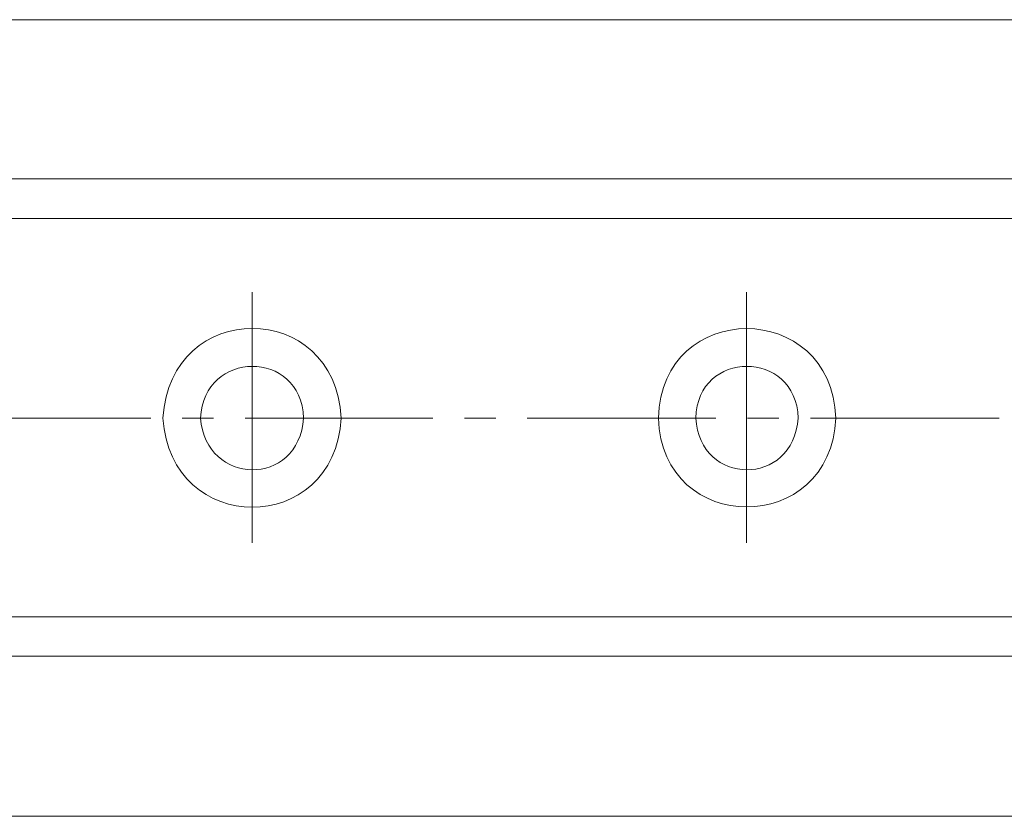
# Model space of a CAD drawing. Header units: inches. Extents: x 1352 to 2050, y -1711 to -1289.
# Tile 32 of 256: x 1459 to 1483, y -1403 to -1384. Entities that reach past the tile are written whole.
import ezdxf

# ---------------------------------------------------------------- set-up
doc = ezdxf.new("R2010")
doc.units = ezdxf.units.IN
doc.header["$MEASUREMENT"] = 0
doc.layers.add('图层 1', color=7, linetype='Continuous')

# ---------------------------------------------------------------- blocks, each defined once
blk = doc.blocks.new('block 5')
at = {"layer": '图层 1', "color": 250, "lineweight": 18, "true_color": 0x221814}
for points in [[(1422.408, -1403.082), (1422.408, -1383.906), (1530.668, -1383.906)], [(1430.228, -1387.736), (1493.103, -1387.736)], [(1457.303, -1388.689), (1493.103, -1388.689)], [(1464.493, -1390.467), (1464.493, -1396.499)], [(1476.391, -1390.467), (1476.391, -1396.499)], [(1462.054, -1393.494), (1457.513, -1393.494)], [(1463.568, -1393.494), (1462.811, -1393.494)], [(1468.844, -1393.494), (1464.325, -1393.494)], [(1470.358, -1393.494), (1469.601, -1393.494)], [(1475.655, -1393.494), (1471.115, -1393.494)], [(1477.168, -1393.494), (1476.412, -1393.494)], [(1482.466, -1393.494), (1477.925, -1393.494)], [(1457.303, -1398.277), (1493.103, -1398.277)], [(1430.228, -1399.23), (1493.103, -1399.23)], [(1422.408, -1403.082), (1530.668, -1403.082)]]:
    blk.add_lwpolyline(points, dxfattribs=at)
for points in [[(1466.637, -1393.494), (1466.488, -1390.617), (1462.516, -1390.617), (1462.348, -1393.494), (1462.524, -1396.351), (1466.472, -1396.365), (1466.637, -1393.494)], [(1478.535, -1393.494), (1478.439, -1390.626), (1474.345, -1390.626), (1474.268, -1393.494), (1474.356, -1396.347), (1478.429, -1396.349), (1478.535, -1393.494)], [(1465.733, -1393.494), (1465.674, -1391.821), (1463.32, -1391.852), (1463.253, -1393.494), (1463.372, -1395.131), (1465.614, -1395.179), (1465.733, -1393.494)], [(1477.631, -1393.494), (1477.588, -1391.835), (1475.201, -1391.84), (1475.172, -1393.494), (1475.254, -1395.143), (1477.524, -1395.168), (1477.631, -1393.494)]]:
    blk.add_open_spline(points, degree=3, knots=[0, 0, 0, 0, 1, 1, 1, 2, 2, 2, 2], dxfattribs=at)
blk = doc.blocks.new('block 3')
at = {"layer": '图层 1'}
blk.add_blockref('block 5', (0, 0), dxfattribs=at)
blk = doc.blocks.new('block 2')
at = {"layer": '图层 1'}
blk.add_blockref('block 3', (0, 0), dxfattribs=at)

msp = doc.modelspace()

# ---------------------------------------------------------------- block references
at = {"layer": '图层 1'}
msp.add_blockref('block 2', (0, 0), dxfattribs=at)

doc.saveas('drawing.dxf')
